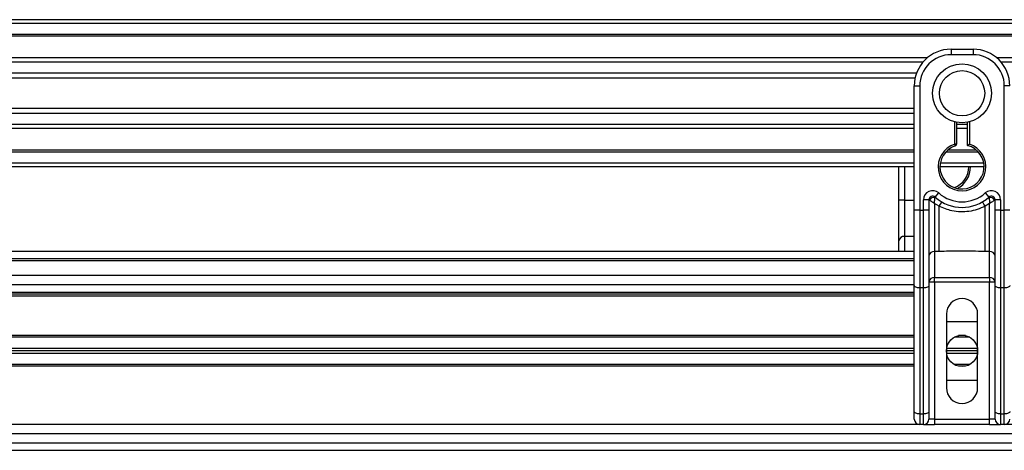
# Model space of a CAD drawing. Header units: millimetres. Extents: x 0 to 420, y 0 to 297.
# Tile 56 of 128: x 121.11 to 130.76, y 235.7 to 239.92. Entities that reach past the tile are written whole.
import ezdxf

# ---------------------------------------------------------------- set-up
doc = ezdxf.new("R2010")
doc.units = ezdxf.units.MM

msp = doc.modelspace()

# ---------------------------------------------------------------- linework, layer by layer
at = {"color": 7, "linetype": 'Continuous', "lineweight": 25}
for p, q in [((221.09183, 239.92173), (58.90817, 239.92173)), ((221.09183, 239.88569), (58.90817, 239.88569)), ((221.09183, 239.77756), (58.90817, 239.77756)), ((221.09183, 239.75918), (58.90817, 239.75918)), ((130.23809, 239.6334), (130.23809, 239.57934)), ((130.23809, 239.6334), (130.45433, 239.6334)), ((130.45433, 239.6334), (130.45433, 239.57934)), ((130.00384, 239.5469), (111.381, 239.5469)), ((130.45433, 239.57934), (130.23809, 239.57934)), ((149.31142, 239.5469), (130.68858, 239.5469)), ((129.96235, 239.50508), (111.42249, 239.50508)), ((149.26993, 239.50508), (130.73007, 239.50508)), ((129.89982, 239.39737), (111.48502, 239.39737)), ((129.88572, 239.34868), (111.49913, 239.34868)), ((129.87768, 238.95495), (129.87768, 239.27299)), ((129.87768, 239.27299), (129.93174, 239.27299)), ((129.93174, 239.27299), (129.93174, 238.05712)), ((130.81474, 239.27299), (130.76068, 239.27299)), ((130.76068, 238.05712), (130.76068, 239.27299)), ((129.87768, 239.05314), (111.50716, 239.05314)), ((129.87768, 239.00445), (111.50716, 239.00445)), ((129.87768, 238.72606), (129.87768, 238.95495)), ((129.87768, 238.89674), (111.50716, 238.89674)), ((129.87768, 238.85493), (111.50716, 238.85493)), ((130.27413, 238.70299), (130.27413, 238.92152)), ((130.29215, 238.91749), (130.29215, 238.70299)), ((130.40027, 238.89674), (130.29215, 238.89674)), ((130.40027, 238.85493), (130.29215, 238.85493)), ((130.40027, 238.68947), (130.40027, 238.91749)), ((130.41829, 238.92152), (130.41829, 238.70299)), ((129.87768, 238.64264), (111.50716, 238.64264)), ((129.87768, 238.05712), (129.87768, 238.72606)), ((130.48883, 238.64264), (130.20359, 238.64264)), ((130.29215, 238.70299), (130.27413, 238.70299)), ((130.27967, 238.68585), (130.27413, 238.70299)), ((129.87768, 238.62426), (111.50716, 238.62426)), ((130.50739, 238.62426), (130.18503, 238.62426)), ((129.87768, 238.51614), (111.50716, 238.51614)), ((129.87768, 238.48009), (111.50716, 238.48009)), ((129.72707, 238.15397), (129.72707, 238.48009)), ((129.78113, 238.48009), (129.78113, 238.15397)), ((130.56246, 238.48009), (130.12997, 238.48009)), ((130.55943, 238.51614), (130.13299, 238.51614)), ((130.08191, 238.1846), (130.11795, 238.22489)), ((130.57447, 238.22489), (130.61051, 238.1846)), ((129.78113, 238.15397), (129.72707, 238.15397)), ((129.72707, 237.75541), (129.72707, 238.15397)), ((129.78113, 238.15397), (129.78113, 237.79969)), ((129.78113, 238.15397), (129.87768, 238.15397)), ((129.96778, 238.05712), (129.96778, 238.15774)), ((130.02184, 238.15774), (129.96778, 238.15774)), ((130.02184, 238.15774), (130.02184, 238.05712)), ((130.02703, 238.15397), (130.02184, 238.15397)), ((130.12079, 238.09522), (130.0759, 238.12247)), ((130.0759, 238.12247), (130.0759, 237.65208)), ((130.12079, 237.65208), (130.12079, 238.09522)), ((130.61652, 238.12247), (130.57163, 238.09522)), ((130.57163, 237.65208), (130.57163, 238.09522)), ((130.61652, 237.65208), (130.61652, 238.12247)), ((130.67058, 238.15397), (130.6654, 238.15397)), ((130.67058, 238.05712), (130.67058, 238.15774)), ((130.72464, 238.15774), (130.67058, 238.15774)), ((130.72464, 238.15774), (130.72464, 238.05712)), ((129.93174, 238.05712), (129.87768, 238.05712)), ((129.87768, 237.31839), (129.87768, 238.05712)), ((129.93174, 238.05712), (129.96778, 238.05712)), ((129.93174, 238.05712), (129.93174, 237.29554)), ((129.96778, 237.29554), (129.96778, 238.05712)), ((130.02184, 238.05712), (129.96778, 238.05712)), ((130.02184, 238.05712), (130.02184, 237.31839)), ((130.72464, 238.05712), (130.67058, 238.05712)), ((130.67058, 237.31839), (130.67058, 238.05712)), ((130.72464, 238.05712), (130.76068, 238.05712)), ((130.72464, 238.05712), (130.72464, 237.29554)), ((130.76068, 237.29554), (130.76068, 238.05712)), ((130.81474, 238.05712), (130.76068, 238.05712)), ((129.78113, 237.79969), (129.78113, 237.65116)), ((129.87768, 237.79969), (129.78113, 237.79969)), ((129.72707, 237.65116), (129.72707, 237.75541)), ((129.87768, 237.65116), (111.50716, 237.65116)), ((130.12079, 237.65208), (130.0759, 237.65208)), ((130.0759, 237.65208), (130.0759, 237.39691)), ((130.61652, 237.65208), (130.57163, 237.65208)), ((130.61652, 237.39691), (130.61652, 237.65208)), ((129.87768, 237.57907), (111.50716, 237.57907)), ((129.87768, 237.56105), (111.50716, 237.56105)), ((129.87768, 237.41689), (117.39889, 237.41689)), ((130.0759, 237.39691), (130.61652, 237.39691)), ((130.0759, 237.35263), (130.0759, 237.39691)), ((130.61652, 237.39691), (130.61652, 237.35263)), ((129.87768, 237.32679), (117.47333, 237.32679)), ((129.87768, 236.08413), (129.87768, 237.31839)), ((129.96778, 237.29554), (129.93174, 237.29554)), ((129.93174, 237.29554), (129.93174, 236.06128)), ((129.96778, 236.06128), (129.96778, 237.29554)), ((130.0759, 237.35263), (130.02184, 237.35263)), ((130.02184, 237.31839), (130.02184, 236.08413)), ((130.0759, 237.35263), (130.0759, 236.0113)), ((130.61652, 237.35263), (130.0759, 237.35263)), ((130.67058, 237.35263), (130.61652, 237.35263)), ((130.61652, 236.0113), (130.61652, 237.35263)), ((130.67058, 236.08413), (130.67058, 237.31839)), ((130.76068, 237.29554), (130.72464, 237.29554)), ((130.72464, 237.29554), (130.72464, 236.06128)), ((130.76068, 236.06128), (130.76068, 237.29554)), ((129.87768, 237.2511), (117.51881, 237.2511)), ((129.87768, 237.23308), (117.52992, 237.23308)), ((129.87768, 237.21506), (117.5439, 237.21506)), ((130.19304, 237.03846), (130.19304, 236.31765)), ((130.49938, 236.31765), (130.49938, 237.03846)), ((130.19304, 236.96638), (130.49938, 236.96638)), ((129.87768, 236.82762), (117.67012, 236.82762)), ((129.87768, 236.81141), (117.67309, 236.81141)), ((130.42157, 236.81141), (130.27085, 236.81141)), ((130.37924, 236.82762), (130.31318, 236.82762)), ((129.87768, 236.70328), (117.68657, 236.70328)), ((129.87768, 236.67805), (117.68758, 236.67805)), ((129.87768, 236.65283), (117.6886, 236.65283)), ((130.49938, 236.67805), (130.19304, 236.67805)), ((130.49729, 236.70328), (130.19513, 236.70328)), ((130.49729, 236.65283), (130.19513, 236.65283)), ((129.87768, 236.52848), (117.68714, 236.52848)), ((129.87768, 236.5447), (117.68793, 236.5447)), ((130.42157, 236.5447), (130.27085, 236.5447)), ((130.37924, 236.52848), (130.31318, 236.52848)), ((130.49938, 236.38973), (130.19304, 236.38973)), ((129.87768, 236.0113), (129.87768, 236.08413)), ((129.93174, 236.06128), (129.96778, 236.06128)), ((129.93174, 236.06128), (129.93174, 235.95724)), ((129.96778, 235.95724), (129.96778, 236.06128)), ((130.02184, 236.08413), (130.02184, 236.0113)), ((130.67058, 236.0113), (130.67058, 236.08413)), ((130.72464, 236.06128), (130.76068, 236.06128)), ((130.72464, 236.06128), (130.72464, 235.95724)), ((130.76068, 235.95724), (130.76068, 236.06128)), ((129.93174, 235.95724), (117.59237, 235.95724)), ((129.96778, 235.95724), (129.93174, 235.95724)), ((129.96778, 235.95724), (130.0759, 235.95724)), ((130.0759, 236.0113), (130.02184, 236.0113)), ((130.0759, 236.0113), (130.0759, 235.95724)), ((130.0759, 236.0113), (130.61652, 236.0113)), ((130.61652, 235.95724), (130.0759, 235.95724)), ((130.61652, 235.95724), (130.61652, 236.0113)), ((130.67058, 236.0113), (130.61652, 236.0113)), ((130.61652, 235.95724), (130.72464, 235.95724)), ((130.76068, 235.95724), (130.72464, 235.95724)), ((139.13502, 235.95724), (130.76068, 235.95724)), ((139.13502, 235.86714), (117.56749, 235.86714)), ((117.54439, 235.77703), (139.13502, 235.77703)), ((117.52339, 235.70495), (139.13502, 235.70495))]:
    msp.add_line(p, q, dxfattribs=at)
at = {"color": 7, "linetype": 'Continuous', "lineweight": 25, "flags": 128}
for points in [[(129.93174, 237.29554), (129.92119, 237.29598), (129.91105, 237.29728), (129.90171, 237.29939), (129.89351, 237.30223), (129.88679, 237.30569), (129.8818, 237.30964), (129.87872, 237.31393), (129.87768, 237.31839)], [(130.02184, 237.31839), (130.0208, 237.31393), (130.01773, 237.30964), (130.01273, 237.30569), (130.00601, 237.30223), (129.99782, 237.29939), (129.98847, 237.29728), (129.97833, 237.29598), (129.96778, 237.29554)], [(130.72464, 237.29554), (130.71409, 237.29598), (130.70395, 237.29728), (130.6946, 237.29939), (130.68641, 237.30223), (130.67969, 237.30569), (130.67469, 237.30964), (130.67162, 237.31393), (130.67058, 237.31839)], [(130.81474, 237.31839), (130.8137, 237.31393), (130.81063, 237.30964), (130.80563, 237.30569), (130.79891, 237.30223), (130.79072, 237.29939), (130.78137, 237.29728), (130.77123, 237.29598), (130.76068, 237.29554)], [(129.93174, 236.06128), (129.92119, 236.06172), (129.91105, 236.06302), (129.90171, 236.06513), (129.89351, 236.06798), (129.88679, 236.07144), (129.8818, 236.07539), (129.87872, 236.07967), (129.87768, 236.08413)], [(130.02184, 236.08413), (130.0208, 236.07967), (130.01773, 236.07539), (130.01273, 236.07144), (130.00601, 236.06798), (129.99782, 236.06513), (129.98847, 236.06302), (129.97833, 236.06172), (129.96778, 236.06128)], [(130.72464, 236.06128), (130.71409, 236.06172), (130.70395, 236.06302), (130.6946, 236.06513), (130.68641, 236.06798), (130.67969, 236.07144), (130.67469, 236.07539), (130.67162, 236.07967), (130.67058, 236.08413)], [(130.81474, 236.08413), (130.8137, 236.07967), (130.81063, 236.07539), (130.80563, 236.07144), (130.79891, 236.06798), (130.79072, 236.06513), (130.78137, 236.06302), (130.77123, 236.06172), (130.76068, 236.06128)]]:
    msp.add_lwpolyline(points, dxfattribs=at)
at = {"color": 7, "linetype": 'Continuous', "lineweight": 25}
for centre, radius in [((130.34621, 239.20091), 0.28854), ((130.34621, 239.20091), 0.22194), ((130.34621, 236.67805), 0.15317)]:
    msp.add_circle(centre, radius, dxfattribs=at)
for centre, radius, start, end in [((130.23809, 239.27299), 0.36041, 90, 180), ((130.45433, 239.27299), 0.36041, 0, 90), ((130.23809, 239.27299), 0.30635, 90, 180), ((130.45433, 239.27299), 0.30635, 0, 90), ((130.34621, 238.48009), 0.23427, 107.920213, 72.079787), ((130.34621, 238.48009), 0.21624, 107.920213, 75.522488), ((130.27413, 238.70299), 0.01802, 287.920213, 0), ((130.1956, 238.48009), 0.21624, 290.380401, 360), ((130.1956, 238.48009), 0.23427, 295.881191, 360), ((130.05788, 238.15774), 0.0901, 48.189685, 180), ((130.05788, 238.15774), 0.03604, 48.189685, 180), ((130.05789, 238.15774), 0.03604, 48.190689, 179.99948), ((130.06909, 238.13337), 0.04684, 75.207531, 153.906305), ((130.34621, 238.48009), 0.39645, 228.189685, 311.810315), ((130.34621, 238.48009), 0.34239, 228.189685, 311.810315), ((130.63454, 238.15774), 0.0901, 0, 131.810315), ((130.63454, 238.15774), 0.03604, 0, 131.810315), ((130.63454, 238.15774), 0.03604, 0.00052, 131.809311), ((130.62333, 238.13337), 0.04684, 26.093695, 104.792469), ((130.34453, 237.97942), 0.25192, 141.327049, 152.635406), ((130.3479, 237.97942), 0.25192, 27.364594, 38.672951), ((129.77668, 237.74998), 0.04991, 84.888926, 173.756454), ((130.07146, 237.60237), 0.04991, 84.888926, 173.756454), ((130.62096, 237.60237), 0.04991, 6.243546, 95.111074), ((130.07146, 237.3472), 0.04991, 84.888926, 173.756454), ((130.62096, 237.3472), 0.04991, 6.243546, 95.111074), ((130.34621, 237.03846), 0.15317, 0, 180), ((130.34621, 236.31765), 0.15317, 180, 0), ((129.93174, 236.0113), 0.05406, 180, 270), ((129.96778, 236.0113), 0.05406, 270, 0), ((130.72464, 236.0113), 0.05406, 180, 270), ((130.76068, 236.0113), 0.05406, 270, 0)]:
    msp.add_arc(centre, radius, start, end, dxfattribs=at)
for points, knots in [([(130.40027, 238.68947), (130.40042, 238.68959), (130.40071, 238.68981), (130.40292, 238.69152), (130.40629, 238.69409), (130.41113, 238.69774), (130.41537, 238.70086), (130.41788, 238.7027), (130.41825, 238.70296), (130.41829, 238.70299)], [0, 0, 0, 0, 0.1619499, 0.3233619, 0.4972773, 0.7062892, 0.9573608, 0.9948044, 1, 1, 1, 1]), ([(130.0759, 238.12247), (130.07591, 238.12256), (130.07592, 238.12276), (130.07594, 238.12307), (130.07596, 238.12346), (130.07599, 238.124), (130.07604, 238.12486), (130.07612, 238.12618), (130.07624, 238.12827), (130.07645, 238.13157), (130.07682, 238.13701), (130.07763, 238.14751), (130.07861, 238.15786), (130.07992, 238.16989), (130.08057, 238.17491), (130.08105, 238.17865)], [0, 0, 0, 0, 0.004266, 0.0088901, 0.0138063, 0.0214465, 0.0333306, 0.0518502, 0.0808258, 0.1265764, 0.2004509, 0.327518, 0.6126852, 0.71116, 1, 1, 1, 1]), ([(130.08191, 238.1846), (130.0819, 238.18455), (130.08186, 238.1844), (130.0816, 238.18271), (130.08122, 238.17993), (130.08105, 238.17865)], [0, 0, 0, 0, 0.1978945, 0.6297578, 1, 1, 1, 1]), ([(130.61051, 238.1846), (130.61054, 238.18447), (130.6106, 238.18418), (130.61092, 238.18199), (130.61124, 238.17964), (130.61137, 238.17865)], [0, 0, 0, 0, 0.3358482, 0.722383, 1, 1, 1, 1]), ([(130.61137, 238.17865), (130.61185, 238.17491), (130.6125, 238.16989), (130.61381, 238.15786), (130.61479, 238.14751), (130.6156, 238.13701), (130.61597, 238.13157), (130.61618, 238.12827), (130.61631, 238.12618), (130.61638, 238.12486), (130.61643, 238.124), (130.61646, 238.12346), (130.61648, 238.12307), (130.6165, 238.12276), (130.61651, 238.12256), (130.61652, 238.12247)], [0, 0, 0, 0, 0.28884, 0.3873148, 0.672482, 0.7995491, 0.8734236, 0.9191742, 0.9481498, 0.9666694, 0.9785535, 0.9861937, 0.9911099, 0.995734, 1, 1, 1, 1]), ([(130.02703, 238.15397), (130.02592, 238.15477), (130.02353, 238.1565), (130.02205, 238.15759), (130.02189, 238.1577), (130.02184, 238.15774)], [0, 0, 0, 0, 0.3727547, 0.8035537, 1, 1, 1, 1]), ([(130.0759, 238.12247), (130.07582, 238.12252), (130.07569, 238.1226), (130.07548, 238.12273), (130.07525, 238.12287), (130.0749, 238.12308), (130.07437, 238.12341), (130.07355, 238.12391), (130.0723, 238.12469), (130.07037, 238.12588), (130.06736, 238.12774), (130.06253, 238.13074), (130.0536, 238.13632), (130.04488, 238.14191), (130.03465, 238.14867), (130.03029, 238.1517), (130.02703, 238.15397)], [0, 0, 0, 0, 0.00419055, 0.00685655, 0.01050099, 0.01608276, 0.02463309, 0.03773692, 0.0578443, 0.08879626, 0.13682222, 0.21288297, 0.34057388, 0.61171574, 0.70987367, 1, 1, 1, 1]), ([(130.57163, 238.09522), (130.54671, 238.08385), (130.49619, 238.0608), (130.41476, 238.04251), (130.331, 238.03787), (130.23016, 238.04886), (130.16241, 238.07758), (130.12079, 238.09522)], [0, 0, 0, 0, 0.17534777, 0.35557936, 0.53101844, 0.71188108, 1, 1, 1, 1]), ([(130.6654, 238.15397), (130.66214, 238.1517), (130.65777, 238.14867), (130.64754, 238.14191), (130.63882, 238.13632), (130.6299, 238.13074), (130.62506, 238.12774), (130.62205, 238.12588), (130.62012, 238.12469), (130.61887, 238.12391), (130.61805, 238.12341), (130.61752, 238.12308), (130.61717, 238.12287), (130.61694, 238.12273), (130.61673, 238.1226), (130.6166, 238.12252), (130.61652, 238.12247)], [0, 0, 0, 0, 0.2901263, 0.3882843, 0.6594261, 0.787117, 0.8631778, 0.9112037, 0.9421557, 0.9622631, 0.9753669, 0.9839172, 0.989499, 0.9931435, 0.9958094, 1, 1, 1, 1]), ([(130.67058, 238.15774), (130.67045, 238.15764), (130.67017, 238.15745), (130.66827, 238.15605), (130.66625, 238.15458), (130.6654, 238.15397)], [0, 0, 0, 0, 0.3336844, 0.7201517, 1, 1, 1, 1]), ([(130.57163, 237.65208), (130.48742, 237.65371), (130.33713, 237.65662), (130.18687, 237.65346), (130.12079, 237.65208)], [0, 0, 0, 0, 0.5602827, 1, 1, 1, 1])]:
    msp.add_open_spline(points, degree=3, knots=knots, dxfattribs=at)

doc.saveas('drawing.dxf')
